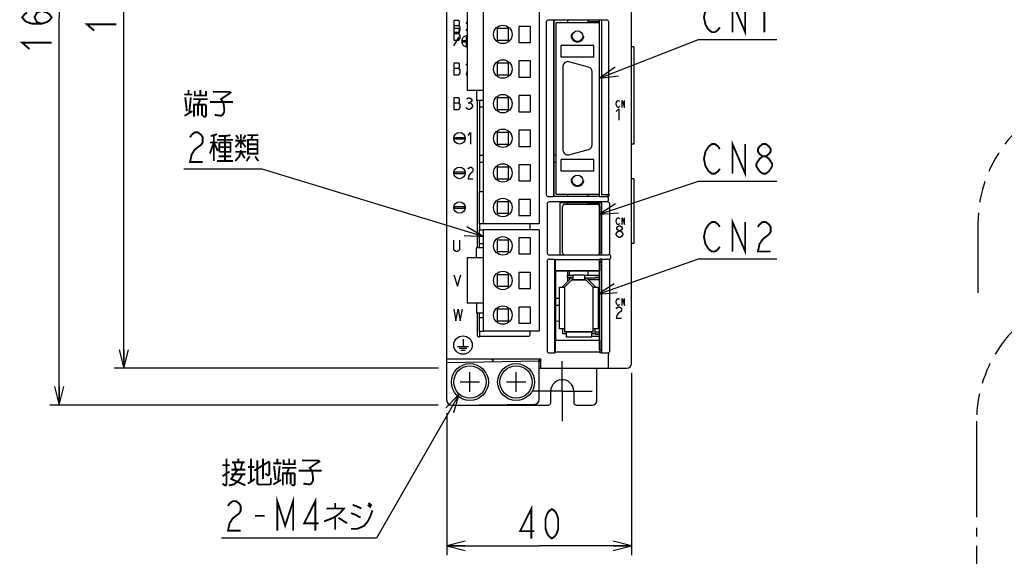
# Model space of a CAD drawing. Extents: x 0 to 840, y 0 to 594.
# Tile 5 of 22: x 327 to 541, y 239 to 355. Entities that reach past the tile are written whole.
import ezdxf

# ---------------------------------------------------------------- set-up
doc = ezdxf.new("R2010")
doc.units = 0
doc.header["$LTSCALE"] = 46.2
for name, pattern in [('CENTER', [0.6, 0.375, -0.075, 0.075, -0.075]), ('HIDDEN', [0.2, 0.1, -0.1]), ('PHANTOM', [0.8, 0.45, -0.05, 0.1, -0.05, 0.1, -0.05])]:
    doc.linetypes.add(name, pattern=pattern)
doc.layers.get('0').update_dxf_attribs({"linetype": 'CONTINUOUS'})
for name, color, linetype in [('ALL_AXIS', 7, 'CONTINUOUS'), ('ALL_CURVE', 7, 'CONTINUOUS'), ('ALL_DIM', 7, 'CONTINUOUS'), ('ALL_FEATURES', 7, 'CONTINUOUS'), ('ALL_NOTE', 7, 'CONTINUOUS'), ('DEFAULT_2', 8, 'HIDDEN')]:
    doc.layers.add(name, color=color, linetype=linetype)
doc.dimstyles.get("Standard").update_dxf_attribs({"dimtxt": 2.5, "dimasz": 2.5, "dimexe": 1.25, "dimexo": 0.625, "dimtad": 1, "dimcen": 2.5, "dimazin": 3, "dimtfac": 1, "dimtmove": 0, "dimatfit": 3})

# ---------------------------------------------------------------- blocks, each defined once
blk = doc.blocks.new('_OPEN')
at = {"color": 0, "linetype": 'BYBLOCK'}
for p, q in [((0, 0), (-1, 0.25)), ((-1, -0.25), (0, 0)), ((-1, 0), (0, 0))]:
    blk.add_line(p, q, dxfattribs=at)
blk = doc.blocks.new('*D1')
at = {"layer": 'ALL_DIM', "color": 2, "linetype": 'CONTINUOUS'}
for p, q in [((610, 268.56), (610, 225.5)), ((534.75, 241.5), (534.75, 225.5)), ((534.75, 227.5), (572.38, 227.5)), ((610, 227.5), (572.38, 227.5))]:
    blk.add_line(p, q, dxfattribs=at)
at = {"layer": 'ALL_DIM', "color": 2, "linetype": 'CONTINUOUS', "xscale": 4, "yscale": 4, "zscale": 4, "rotation": 180}
blk.add_blockref('_OPEN', (534.75, 227.5), dxfattribs=at)
at = {"layer": 'ALL_DIM', "color": 2, "linetype": 'CONTINUOUS', "xscale": 4, "yscale": 4, "zscale": 4}
blk.add_blockref('_OPEN', (610, 227.5), dxfattribs=at)
blk = doc.blocks.new('*D7')
at = {"layer": 'ALL_DIM', "color": 2, "linetype": 'CONTINUOUS'}
for p, q in [((418.39, 440), (348, 440)), ((350, 440), (350, 360)), ((350, 280), (350, 360)), ((418.22, 280), (348, 280))]:
    blk.add_line(p, q, dxfattribs=at)
at = {"layer": 'ALL_DIM', "color": 2, "linetype": 'CONTINUOUS', "xscale": 4, "yscale": 4, "zscale": 4}
for p, rotation in [((350, 440), 90), ((350, 280), 270)]:
    blk.add_blockref('_OPEN', p, dxfattribs=dict(at, rotation=rotation))
blk = doc.blocks.new('*D8')
at = {"layer": 'ALL_DIM', "color": 2, "linetype": 'CONTINUOUS'}
for p, q in [((418.51, 440), (334, 440)), ((336, 440), (336, 356)), ((336, 272), (336, 356)), ((418.13, 272), (334, 272))]:
    blk.add_line(p, q, dxfattribs=at)
at = {"layer": 'ALL_DIM', "color": 2, "linetype": 'CONTINUOUS', "xscale": 4, "yscale": 4, "zscale": 4}
for p, rotation in [((336, 440), 90), ((336, 272), 270)]:
    blk.add_blockref('_OPEN', p, dxfattribs=dict(at, rotation=rotation))
blk = doc.blocks.new('*D9')
at = {"layer": 'ALL_DIM', "color": 2, "linetype": 'CONTINUOUS'}
for p, q in [((460, 279), (460, 239.5)), ((420, 270.25), (420, 239.5)), ((420, 241.5), (440, 241.5)), ((460, 241.5), (440, 241.5))]:
    blk.add_line(p, q, dxfattribs=at)
at = {"layer": 'ALL_DIM', "color": 2, "linetype": 'CONTINUOUS', "xscale": 4, "yscale": 4, "zscale": 4, "rotation": 180}
blk.add_blockref('_OPEN', (420, 241.5), dxfattribs=at)
at = {"layer": 'ALL_DIM', "color": 2, "linetype": 'CONTINUOUS', "xscale": 4, "yscale": 4, "zscale": 4}
blk.add_blockref('_OPEN', (460, 241.5), dxfattribs=at)

msp = doc.modelspace()

# ---------------------------------------------------------------- linework, layer by layer
at = {"color": 7, "linetype": 'CONTINUOUS'}
for p, q in [((446.1, 355.36), (446.1, 354.9)), ((450.6, 354.9), (450.6, 355.36)), ((453.1, 355), (450.6, 355)), ((427.1, 326.15), (427.875, 326.15)), ((427.1, 324.65), (427.875, 324.65)), ((443.2, 326.15), (443.7, 326.15)), ((443.2, 324.65), (443.7, 324.65)), ((446.1, 317.7), (446.1, 317.24)), ((446.1, 315.8), (446.1, 315.5)), ((450.6, 317.24), (450.6, 317.7)), ((450.6, 315.5), (450.6, 315.8)), ((453.1, 315.75), (450.6, 315.75)), ((453.1, 303.276), (453.039, 303.276)), ((446.1, 301.05), (446.1, 300.05)), ((450.6, 300.05), (450.6, 301.05)), ((453.1, 302.859), (453.039, 302.859)), ((453.1, 302.4), (453.039, 302.4)), ((453.1, 302.224), (453.039, 302.224)), ((453.1, 302), (453.039, 302)), ((453.1, 301.8), (453.039, 301.8)), ((447.35, 300.05), (446.08, 300.05)), ((446.1, 299.65), (446.1, 298.716)), ((453.1, 300.05), (449.85, 300.05)), ((453.1, 299.65), (452.1, 299.65)), ((453.1, 299.55), (452.1, 299.55)), ((443.5, 295.15), (444.4, 295.15)), ((444.4, 293.6), (443.5, 293.6)), ((451.3, 286.95), (453.1, 286.95)), ((452.1, 287.45), (453.1, 287.45)), ((452.1, 287.35), (453.1, 287.35))]:
    msp.add_line(p, q, dxfattribs=at)
at = {"layer": 'ALL_AXIS', "color": 7, "linetype": 'CONTINUOUS'}
for p, q in [((427.875, 393.3), (427.875, 311.3)), ((440.025, 388.1), (440.025, 311.3)), ((424.425, 364.45), (424.425, 340.15)), ((453.1, 354.9), (453.1, 355.36)), ((435.625, 354.05), (435.625, 350.55)), ((438.125, 354.05), (435.625, 354.05)), ((438.125, 350.55), (438.125, 354.05)), ((435.625, 350.55), (438.125, 350.55)), ((435.625, 346.55), (435.625, 343.05)), ((438.125, 346.55), (435.625, 346.55)), ((438.125, 343.05), (438.125, 346.55)), ((450.709, 345.214), (446.409, 346.366)), ((445.15, 345.4), (445.15, 327.2)), ((451.45, 328.352), (451.45, 344.248)), ((435.625, 343.05), (438.125, 343.05)), ((427.875, 340.15), (424.425, 340.15)), ((438.125, 339.05), (435.625, 339.05)), ((435.625, 339.05), (435.625, 335.55)), ((438.125, 335.55), (438.125, 339.05)), ((427.1, 336.6), (427.1, 318.3)), ((435.625, 335.55), (438.125, 335.55)), ((438.125, 331.55), (435.625, 331.55)), ((435.625, 331.55), (435.625, 328.05)), ((438.125, 328.05), (438.125, 331.55)), ((435.625, 328.05), (438.125, 328.05)), ((446.409, 326.234), (450.709, 327.386)), ((438.125, 324.05), (435.625, 324.05)), ((435.625, 324.05), (435.625, 320.55)), ((438.125, 320.55), (438.125, 324.05)), ((435.625, 320.55), (438.125, 320.55)), ((438.125, 316.55), (435.625, 316.55)), ((435.625, 316.55), (435.625, 313.05)), ((438.125, 313.05), (438.125, 316.55)), ((453.1, 317.1), (453.1, 317.7)), ((453.1, 304.55), (453.1, 315.8)), ((454.7, 317.1), (454.7, 317.544)), ((445.05, 305), (445.05, 315)), ((445.55, 315.5), (452.55, 315.5)), ((453.05, 315), (453.05, 305)), ((453.1, 314.905), (453.05, 314.905)), ((435.625, 313.05), (438.125, 313.05)), ((427.1, 311.3), (427.1, 310)), ((440.025, 311.3), (427.875, 311.3)), ((440.025, 310), (427.875, 310)), ((427.875, 310), (427.875, 288)), ((440.025, 310), (440.025, 288)), ((433.375, 307.75), (430.875, 307.75)), ((430.875, 307.75), (430.875, 305.25)), ((433.375, 305.25), (433.375, 307.75)), ((438.125, 308.25), (435.625, 308.25)), ((435.625, 308.25), (435.625, 304.75)), ((438.125, 304.75), (438.125, 308.25)), ((430.875, 305.25), (433.375, 305.25)), ((453.1, 305.095), (453.05, 305.095)), ((453.1, 305.05), (453.5, 305.05)), ((427.875, 303.9), (424.425, 303.9)), ((424.425, 303.9), (424.425, 294.1)), ((435.625, 304.75), (438.125, 304.75)), ((452.55, 304.5), (445.55, 304.5)), ((453.1, 284), (453.1, 303.602)), ((453.1, 303.05), (453.5, 303.05)), ((438.125, 300.75), (435.625, 300.75)), ((435.625, 300.75), (435.625, 297.25)), ((438.125, 297.25), (438.125, 300.75)), ((435.625, 297.25), (438.125, 297.25)), ((427.875, 294.1), (424.425, 294.1)), ((438.125, 293.25), (435.625, 293.25)), ((435.625, 293.25), (435.625, 289.75)), ((438.125, 289.75), (438.125, 293.25)), ((427.1, 288), (427.1, 286.755)), ((440.025, 288), (427.875, 288)), ((435.625, 289.75), (438.125, 289.75)), ((453.1, 284), (453.5, 284))]:
    msp.add_line(p, q, dxfattribs=at)
at = {"layer": 'ALL_AXIS', "color": 7, "linetype": 'CENTER'}
for q in [(445, 281.5), (438.5, 275), (451.5, 275), (445, 268.5)]:
    msp.add_line((445, 275), q, dxfattribs=at)
at = {"layer": 'ALL_AXIS', "color": 7, "linetype": 'CONTINUOUS'}
for centre, radius in [((432.125, 352.3), 2), ((432.125, 344.8), 2), ((432.125, 337.3), 2), ((432.125, 329.8), 2), ((432.125, 322.3), 2), ((432.125, 314.8), 2), ((432.125, 306.5), 2), ((432.125, 299), 2), ((432.125, 291.5), 2), ((425, 277), 4), ((425, 277), 3.5), ((435, 277), 4), ((435, 277), 3.5)]:
    msp.add_circle(centre, radius, dxfattribs=at)
for centre, radius, start, end in [((446.15, 345.4), 1, 75, 180), ((450.45, 344.248), 1, 0, 75), ((446.15, 327.2), 1, 180, 285), ((450.45, 328.352), 1, 285, 360), ((445.55, 315), 0.5, 90, 180), ((452.55, 315), 0.5, 0, 90), ((445.55, 305), 0.5, 180, 270), ((452.55, 305), 0.5, 270, 360)]:
    msp.add_arc(centre, radius, start, end, dxfattribs=at)
at = {"layer": 'ALL_CURVE', "color": 4, "linetype": 'CONTINUOUS'}
for p, q in [((421.5, 355.3), (421.5, 351.05)), ((422.594, 355.3), (421.5, 355.3)), ((421.5, 354.258), (422.594, 354.258)), ((422.75, 355.092), (422.594, 355.3)), ((422.594, 354.258), (422.75, 354.467)), ((422.906, 353.842), (422.594, 354.258)), ((422.75, 354.467), (422.75, 355.092)), ((424.156, 354.675), (424.425, 354.944)), ((422.594, 353.55), (421.5, 353.55)), ((421.5, 352.8), (422.594, 352.8)), ((421.5, 352.508), (422.594, 352.508)), ((422.75, 353.342), (422.594, 353.55)), ((422.594, 352.8), (422.906, 353.217)), ((422.594, 352.508), (422.75, 352.717)), ((422.906, 352.092), (422.594, 352.508)), ((422.75, 352.717), (422.75, 353.342)), ((422.906, 353.217), (422.906, 353.842)), ((422.906, 351.467), (422.906, 352.092)), ((424.156, 353.133), (424.312, 353.342)), ((424.312, 353.342), (424.425, 353.417)), ((421.5, 349.8), (422.655, 351.8)), ((421.5, 351.05), (422.594, 351.05)), ((422.594, 351.05), (422.906, 351.467)), ((423.45, 350.6), (423.45, 351)), ((423.45, 351), (424.25, 351)), ((424.25, 350.6), (423.45, 350.6)), ((424.312, 351.675), (424.156, 351.05)), ((424.156, 351.05), (424.425, 351.05)), ((424.25, 351), (424.25, 351.8)), ((424.25, 351.8), (424.425, 351.8)), ((424.25, 349.8), (424.25, 350.6)), ((424.425, 351.825), (424.312, 351.675)), ((424.425, 349.8), (424.25, 349.8)), ((421.5, 346.05), (421.5, 343.55)), ((422.594, 346.05), (421.5, 346.05)), ((422.75, 345.842), (422.594, 346.05)), ((422.75, 345.217), (422.75, 345.842)), ((424.156, 345.633), (424.312, 345.842)), ((424.312, 345.842), (424.425, 345.917)), ((421.5, 345.008), (422.594, 345.008)), ((421.5, 343.55), (422.594, 343.55)), ((422.594, 345.008), (422.75, 345.217)), ((422.906, 344.592), (422.594, 345.008)), ((422.594, 343.55), (422.906, 343.967)), ((422.906, 343.967), (422.906, 344.592)), ((424.312, 344.175), (424.156, 343.55)), ((424.156, 343.55), (424.425, 343.55)), ((424.425, 344.325), (424.312, 344.175)), ((421.5, 338.55), (421.5, 336.05)), ((422.594, 338.55), (421.5, 338.55)), ((421.5, 337.508), (422.594, 337.508)), ((422.75, 338.342), (422.594, 338.55)), ((422.594, 337.508), (422.75, 337.717)), ((422.906, 337.092), (422.594, 337.508)), ((422.75, 337.717), (422.75, 338.342)), ((422.906, 336.467), (422.906, 337.092)), ((424.312, 338.342), (424.625, 338.55)), ((424.625, 338.55), (424.938, 338.55)), ((424.625, 337.508), (424.938, 337.508)), ((424.938, 338.55), (425.25, 338.342)), ((425.25, 337.717), (424.938, 337.508)), ((424.938, 337.508), (425.25, 337.3)), ((425.25, 338.342), (425.406, 338.133)), ((425.406, 337.925), (425.25, 337.717)), ((425.25, 337.3), (425.562, 336.883)), ((425.406, 338.133), (425.406, 337.925)), ((456.705, 337.25), (456.775, 337.625)), ((456.775, 336.875), (456.705, 337.25)), ((456.775, 337.625), (456.914, 337.875)), ((456.914, 337.875), (457.053, 338)), ((457.053, 338), (457.193, 338)), ((457.193, 338), (457.332, 337.875)), ((457.332, 337.875), (457.402, 337.75)), ((457.959, 338), (458.516, 336.5)), ((457.959, 336.5), (457.959, 338)), ((458.516, 336.5), (458.516, 338)), ((421.5, 336.05), (422.594, 336.05)), ((422.594, 336.05), (422.906, 336.467)), ((424.312, 336.258), (424.156, 336.467)), ((424.625, 336.05), (424.312, 336.258)), ((424.938, 336.05), (424.625, 336.05)), ((425.25, 336.258), (424.938, 336.05)), ((425.562, 336.675), (425.25, 336.258)), ((425.562, 336.883), (425.562, 336.675)), ((456.705, 335.575), (457.286, 336.2)), ((456.914, 336.625), (456.775, 336.875)), ((457.053, 336.5), (456.914, 336.625)), ((457.193, 336.5), (457.053, 336.5)), ((457.332, 336.625), (457.193, 336.5)), ((457.286, 336.2), (457.286, 333.7)), ((457.402, 336.75), (457.332, 336.625)), ((424.65, 330.425), (425.15, 331.05)), ((425.15, 331.05), (425.15, 328.55)), ((421.75, 329.6), (421.75, 330)), ((421.75, 330), (423.75, 330)), ((423.75, 329.6), (421.75, 329.6)), ((423.75, 330), (423.75, 329.6)), ((421.75, 322.5), (423.75, 322.5)), ((421.75, 322.1), (421.75, 322.5)), ((423.75, 322.1), (421.75, 322.1)), ((423.75, 322.5), (423.75, 322.1)), ((424.65, 323.133), (424.775, 323.342)), ((424.775, 323.342), (425.025, 323.55)), ((425.025, 322.092), (424.775, 321.675)), ((425.025, 323.55), (425.275, 323.55)), ((425.525, 322.508), (425.025, 322.092)), ((425.275, 323.55), (425.525, 323.342)), ((425.525, 323.342), (425.65, 323.133)), ((425.65, 322.717), (425.525, 322.508)), ((425.65, 323.133), (425.65, 322.717)), ((424.775, 321.675), (424.65, 321.05)), ((424.65, 321.05), (425.65, 321.05)), ((421.75, 315), (423.75, 315)), ((421.75, 314.6), (421.75, 315)), ((423.75, 314.6), (421.75, 314.6)), ((423.75, 315), (423.75, 314.6)), ((456.705, 311.85), (456.775, 312.225)), ((456.775, 311.475), (456.705, 311.85)), ((456.775, 312.225), (456.914, 312.475)), ((456.914, 311.225), (456.775, 311.475)), ((456.914, 312.475), (457.053, 312.6)), ((457.053, 312.6), (457.193, 312.6)), ((457.193, 312.6), (457.332, 312.475)), ((457.332, 312.475), (457.402, 312.35)), ((457.959, 312.6), (458.516, 311.1)), ((457.959, 311.1), (457.959, 312.6)), ((458.516, 311.1), (458.516, 312.6)), ((456.705, 309.133), (456.995, 309.55)), ((456.85, 310.383), (456.995, 310.592)), ((456.85, 310.175), (456.85, 310.383)), ((456.995, 309.967), (456.85, 310.175)), ((457.053, 311.1), (456.914, 311.225)), ((456.995, 310.592), (457.286, 310.8)), ((457.286, 309.758), (456.995, 309.967)), ((456.995, 309.55), (457.286, 309.758)), ((457.193, 311.1), (457.053, 311.1)), ((457.332, 311.225), (457.193, 311.1)), ((457.286, 310.8), (457.576, 310.8)), ((457.286, 309.758), (457.576, 309.758)), ((457.402, 311.35), (457.332, 311.225)), ((457.576, 310.8), (457.866, 310.592)), ((457.866, 309.967), (457.576, 309.758)), ((457.576, 309.758), (457.866, 309.55)), ((457.866, 310.592), (458.011, 310.383)), ((458.011, 310.175), (457.866, 309.967)), ((457.866, 309.55), (458.156, 309.133)), ((458.011, 310.383), (458.011, 310.175)), ((421.5, 305.667), (421.5, 307.75)), ((422.75, 307.75), (422.75, 305.667)), ((456.705, 308.925), (456.705, 309.133)), ((456.995, 308.508), (456.705, 308.925)), ((457.286, 308.3), (456.995, 308.508)), ((457.576, 308.3), (457.286, 308.3)), ((457.866, 308.508), (457.576, 308.3)), ((458.156, 308.925), (457.866, 308.508)), ((458.156, 309.133), (458.156, 308.925)), ((421.656, 305.458), (421.5, 305.667)), ((421.969, 305.25), (421.656, 305.458)), ((422.281, 305.25), (421.969, 305.25)), ((422.594, 305.458), (422.281, 305.25)), ((422.75, 305.667), (422.594, 305.458)), ((421.5, 300.25), (422.281, 297.75)), ((422.281, 297.75), (423.062, 300.25)), ((456.705, 294.35), (456.775, 294.725)), ((456.775, 294.725), (456.914, 294.975)), ((456.914, 294.975), (457.053, 295.1)), ((457.053, 295.1), (457.193, 295.1)), ((457.193, 295.1), (457.332, 294.975)), ((457.332, 294.975), (457.402, 294.85)), ((457.959, 295.1), (458.516, 293.6)), ((457.959, 293.6), (457.959, 295.1)), ((458.516, 293.6), (458.516, 295.1)), ((421.5, 292.75), (421.969, 290.25)), ((421.969, 290.25), (422.438, 292.75)), ((422.438, 292.75), (422.906, 290.25)), ((422.906, 290.25), (423.375, 292.75)), ((456.775, 293.975), (456.705, 294.35)), ((456.705, 292.883), (456.85, 293.092)), ((456.914, 293.725), (456.775, 293.975)), ((456.85, 293.092), (457.14, 293.3)), ((457.053, 293.6), (456.914, 293.725)), ((457.193, 293.6), (457.053, 293.6)), ((457.14, 293.3), (457.431, 293.3)), ((457.721, 292.258), (457.14, 291.842)), ((457.332, 293.725), (457.193, 293.6)), ((457.402, 293.85), (457.332, 293.725)), ((457.431, 293.3), (457.721, 293.092)), ((457.721, 293.092), (457.866, 292.883)), ((457.866, 292.467), (457.721, 292.258)), ((457.866, 292.883), (457.866, 292.467)), ((456.85, 291.425), (456.705, 290.8)), ((456.705, 290.8), (457.866, 290.8)), ((457.14, 291.842), (456.85, 291.425)), ((423.5, 286.3), (423.5, 284.7)), ((422.3, 284.7), (424.7, 284.7)), ((422.65, 284.3), (424.35, 284.3)), ((423, 283.9), (424, 283.9))]:
    msp.add_line(p, q, dxfattribs=at)
at = {"layer": 'ALL_CURVE', "color": 40, "linetype": 'CONTINUOUS'}
for p, q in [((445.5, 297.55), (447.1, 299.15)), ((447.1, 299.15), (450.1, 299.15)), ((450.1, 299.15), (451.7, 297.55)), ((445.5, 297.55), (445.5, 287.85)), ((451.7, 287.85), (451.7, 297.55)), ((451.7, 287.85), (445.5, 287.85)), ((425, 274.9), (425, 279.1)), ((435, 274.9), (435, 279.1)), ((427.1, 277), (422.9, 277)), ((437.1, 277), (432.9, 277))]:
    msp.add_line(p, q, dxfattribs=at)
at = {"layer": 'ALL_CURVE', "color": 4, "linetype": 'CONTINUOUS'}
for centre, radius in [((422.75, 329.8), 1.25), ((422.75, 322.3), 1.25), ((422.75, 314.8), 1.25), ((423.5, 285), 2)]:
    msp.add_circle(centre, radius, dxfattribs=at)
msp.add_arc((424.45, 350.8), 1.25, 91.146, 268.854, dxfattribs=at)
at = {"layer": 'ALL_DIM', "color": 2, "linetype": 'CONTINUOUS', "const_width": 0.4}
for points in [[(332.267, 354.624), (331.2, 354.968), (330.667, 356), (331.2, 357.032), (332.267, 357.376), (333.333, 357.032), (333.867, 356.688), (334.4, 356), (333.867, 355.312), (333.333, 354.968), (332.267, 354.624), (330.133, 354.624), (329.067, 354.968), (328.533, 355.312), (328, 356), (328.533, 356.688), (329.067, 357.032)], [(343.6, 353.12), (342, 354.496), (348.4, 354.496)], [(329.6, 349.12), (328, 350.496), (334.4, 350.496)], [(438.28, 243.1), (438.28, 249.5), (435.872, 244.7), (438.968, 244.7)], [(442.752, 243.1), (442.064, 243.633), (441.72, 244.167), (441.376, 245.233), (441.376, 247.367), (441.72, 248.433), (442.064, 248.967), (442.752, 249.5), (443.44, 248.967), (443.784, 248.433), (444.128, 247.367), (444.128, 245.233), (443.784, 244.167), (443.44, 243.633), (442.752, 243.1)]]:
    msp.add_lwpolyline(points, dxfattribs=at)
at = {"layer": 'ALL_FEATURES', "color": 7, "linetype": 'CONTINUOUS'}
for p, q in [((420, 273.009), (420, 439)), ((460, 281), (460, 439)), ((441.5, 354.9), (441.5, 317.7)), ((443.148, 355.4), (442, 355.4)), ((443.148, 317.2), (443.148, 355.4)), ((443.148, 355.4), (443.2, 355.36)), ((443.2, 355.36), (443.2, 317.24)), ((453.5, 355.36), (443.2, 355.36)), ((443.7, 317.7), (443.7, 354.9)), ((443.7, 354.9), (453.1, 354.9)), ((453.1, 317.7), (453.1, 354.9)), ((453.5, 355.36), (453.552, 355.4)), ((453.5, 355.36), (453.5, 317.561)), ((454.6, 355.4), (453.552, 355.4)), ((453.552, 317.544), (453.552, 355.4)), ((455.1, 317.544), (455.1, 354.9)), ((430.875, 353.55), (430.875, 351.05)), ((433.375, 353.55), (430.875, 353.55)), ((433.375, 351.05), (433.375, 353.55)), ((430.875, 351.05), (433.375, 351.05)), ((451.85, 349.9), (444.75, 349.9)), ((444.75, 347.4), (444.75, 349.9)), ((451.85, 347.4), (451.85, 349.9)), ((460.5, 349.6), (460, 349.6)), ((460.5, 349.6), (460.5, 328.5)), ((430.875, 346.05), (430.875, 343.55)), ((433.375, 346.05), (430.875, 346.05)), ((433.375, 343.55), (433.375, 346.05)), ((451.85, 347.4), (444.75, 347.4)), ((430.875, 343.55), (433.375, 343.55)), ((426.435, 340.15), (426.435, 337.95)), ((427.875, 337.95), (426.435, 337.95)), ((426.57, 337.95), (426.57, 306.1)), ((427.1, 337.95), (427.1, 336.6)), ((430.875, 338.55), (430.875, 336.05)), ((433.375, 338.55), (430.875, 338.55)), ((433.375, 336.05), (433.375, 338.55)), ((427.1, 336.6), (427.875, 336.6)), ((430.875, 336.05), (433.375, 336.05)), ((433.375, 331.05), (430.875, 331.05)), ((430.875, 331.05), (430.875, 328.55)), ((433.375, 328.55), (433.375, 331.05)), ((430.875, 328.55), (433.375, 328.55)), ((460.5, 328.5), (460, 328.5)), ((451.85, 325.2), (444.75, 325.2)), ((444.75, 322.7), (444.75, 325.2)), ((451.85, 322.7), (451.85, 325.2)), ((433.375, 323.55), (430.875, 323.55)), ((430.875, 323.55), (430.875, 321.05)), ((433.375, 321.05), (433.375, 323.55)), ((451.85, 322.7), (444.75, 322.7)), ((430.875, 321.05), (433.375, 321.05)), ((460.5, 321), (460, 321)), ((460.5, 321), (460.5, 307)), ((427.1, 318.3), (427.875, 318.3)), ((427.1, 311.3), (427.1, 318.3)), ((433.375, 316.05), (430.875, 316.05)), ((430.875, 316.05), (430.875, 313.55)), ((433.375, 313.55), (433.375, 316.05)), ((442, 317.2), (443.148, 317.2)), ((454.804, 316), (442.196, 316)), ((443.148, 317.2), (443.2, 317.24)), ((443.2, 317.24), (452.539, 317.24)), ((443.7, 317.7), (453.1, 317.7)), ((453.517, 315.817), (444.483, 315.817)), ((444.483, 315.817), (444.5, 315.8)), ((444.483, 315.817), (444.483, 304.533)), ((453.5, 315.8), (444.5, 315.8)), ((444.5, 315.8), (444.5, 304.55)), ((453.048, 317.22), (452.539, 317.24)), ((453.048, 317.22), (453.1, 317.1)), ((454.7, 317.1), (453.1, 317.1)), ((453.5, 317.561), (453.552, 317.544)), ((453.517, 315.817), (453.5, 315.8)), ((453.5, 304.55), (453.5, 315.8)), ((453.517, 315.817), (453.517, 304.533)), ((455.1, 317.544), (453.552, 317.544)), ((455, 316.466), (455, 316.717)), ((455.1, 317.544), (455.2, 317.5)), ((455.2, 317.5), (455.2, 317.6)), ((441.7, 315.504), (441.7, 305.031)), ((453.1, 313.735), (453.05, 313.735)), ((455.3, 305.031), (455.3, 315.504)), ((430.875, 313.55), (433.375, 313.55)), ((453.1, 312.855), (453.05, 312.855)), ((427.875, 311.3), (427.1, 311.3)), ((427.1, 310), (427.875, 310)), ((427.1, 306.1), (427.1, 310)), ((438.082, 310), (438.082, 311.3)), ((453.1, 310.32), (453.05, 310.32)), ((453.1, 309.68), (453.05, 309.68)), ((427.875, 306.1), (426.435, 306.1)), ((426.435, 303.9), (426.435, 306.1)), ((427.1, 307), (427.875, 307)), ((453.1, 307.145), (453.05, 307.145)), ((453.1, 306.265), (453.05, 306.265)), ((460.5, 307), (460, 307)), ((441.7, 303.138), (441.7, 283.797)), ((442.203, 304.533), (444.483, 304.533)), ((442.203, 303.637), (443.413, 303.637)), ((443.413, 303.637), (443.483, 303.567)), ((443.413, 283.3), (443.413, 303.637)), ((443.483, 303.567), (453.039, 303.567)), ((443.483, 303.567), (443.483, 301.067)), ((444.483, 304.533), (444.5, 304.55)), ((444.5, 304.55), (445.363, 304.55)), ((452.737, 304.55), (453.5, 304.55)), ((453.074, 303.602), (453.039, 303.567)), ((453.039, 303.567), (453.039, 301.067)), ((453.483, 303.602), (453.074, 303.602)), ((453.483, 303.602), (453.517, 303.637)), ((453.517, 304.533), (453.5, 304.55)), ((453.5, 303.62), (453.5, 283.367)), ((453.517, 304.533), (454.797, 304.533)), ((453.517, 303.637), (454.797, 303.637)), ((453.517, 283.3), (453.517, 303.637)), ((455.3, 283.797), (455.3, 303.138)), ((455.475, 304.337), (455.475, 303.833)), ((443.483, 301.067), (453.039, 301.067)), ((443.483, 301.067), (443.5, 301.05)), ((453.021, 301.05), (443.5, 301.05)), ((443.5, 301.05), (443.5, 286.05)), ((446.6, 300.05), (446.6, 301.05)), ((453.021, 301.05), (453.039, 301.067)), ((433.375, 300.25), (430.875, 300.25)), ((430.875, 300.25), (430.875, 297.75)), ((433.375, 297.75), (433.375, 300.25)), ((445.1, 297.716), (446.934, 299.55)), ((447.1, 299.15), (445.5, 297.55)), ((446.08, 300.05), (446.08, 299.65)), ((447.08, 299.65), (446.08, 299.65)), ((446.6, 299.216), (446.6, 299.65)), ((446.934, 299.55), (447.35, 299.55)), ((447.08, 299.65), (447.08, 299.55)), ((450.1, 299.15), (447.1, 299.15)), ((447.35, 300.25), (449.85, 300.25)), ((447.35, 299.15), (447.35, 300.25)), ((449.85, 300.25), (449.85, 299.15)), ((449.85, 299.55), (452.1, 299.55)), ((451.7, 297.55), (450.1, 299.15)), ((450.266, 299.55), (452.1, 297.716)), ((453.1, 299.15), (450.666, 299.15)), ((452.1, 299.55), (452.1, 299.65)), ((430.875, 297.75), (433.375, 297.75)), ((444.4, 297.55), (445.5, 297.55)), ((444.4, 288.55), (444.4, 297.55)), ((445.1, 297.55), (445.1, 297.716)), ((445.5, 297.55), (445.5, 287.85)), ((451.7, 297.55), (452.8, 297.55)), ((451.7, 287.85), (451.7, 297.55)), ((452.1, 297.716), (452.1, 297.55)), ((452.8, 297.55), (452.8, 288.55)), ((426.435, 294.1), (426.435, 291.9)), ((433.375, 292.75), (430.875, 292.75)), ((430.875, 292.75), (430.875, 290.25)), ((433.375, 290.25), (433.375, 292.75)), ((427.875, 291.9), (426.435, 291.9)), ((426.57, 291.9), (426.57, 287.254)), ((427.1, 288), (427.1, 291.9)), ((427.1, 291), (427.875, 291)), ((430.875, 290.25), (433.375, 290.25)), ((443.5, 290.23), (444.4, 290.215)), ((427.1, 288), (427.875, 288)), ((438.082, 287.418), (438.082, 288)), ((445.5, 288.55), (444.4, 288.55)), ((445.1, 287.45), (445.1, 288.55)), ((452.8, 288.55), (451.7, 288.55)), ((452.1, 287.35), (452.1, 288.55)), ((427.07, 286.755), (427.1, 286.755)), ((427.179, 286.918), (427.1, 286.755)), ((427.179, 286.918), (437.582, 286.918)), ((443.483, 286.033), (443.5, 286.05)), ((443.483, 286.033), (453.039, 286.033)), ((443.483, 286.033), (443.483, 283.567)), ((443.5, 286.05), (453.021, 286.05)), ((445.9, 287.45), (445.1, 287.45)), ((445.5, 287.85), (451.7, 287.85)), ((445.9, 286.75), (445.9, 287.85)), ((451.3, 286.75), (445.9, 286.75)), ((451.3, 287.85), (451.3, 286.75)), ((452.1, 287.45), (451.3, 287.45)), ((452.1, 287.85), (453.1, 287.85)), ((453.021, 286.05), (453.039, 286.033)), ((453.039, 286.033), (453.039, 283.567)), ((420, 282), (440.388, 282)), ((420, 281.251), (440, 281.6)), ((430, 281.605), (429.611, 282)), ((430, 281.425), (430, 282)), ((440, 273.166), (440, 282)), ((440.388, 281.843), (440, 281.448)), ((440.388, 280), (440.388, 282)), ((442.2, 283.3), (443.413, 283.3)), ((443.413, 283.3), (443.483, 283.567)), ((443.483, 283.567), (453.039, 283.567)), ((453.091, 283.367), (453.039, 283.567)), ((453.091, 283.367), (453.5, 283.367)), ((453.5, 283.367), (453.517, 283.3)), ((453.517, 283.3), (454.8, 283.3)), ((455, 280), (455, 282.919)), ((440, 280), (459, 280)), ((452.499, 273), (452.5, 280)), ((442.499, 272.5), (442.499, 275)), ((447.501, 275), (447.501, 272.5)), ((421, 272), (441.999, 272)), ((421.009, 272.009), (439.009, 272.166)), ((438.721, 272), (438.726, 272.163)), ((448.001, 272), (451.499, 272))]:
    msp.add_line(p, q, dxfattribs=at)
at = {"layer": 'ALL_FEATURES', "color": 8, "linetype": 'PHANTOM'}
for p, q in [((535.045, 311.3), (535.045, 296.3)), ((534.75, 268.5), (534.75, 243.5))]:
    msp.add_line(p, q, dxfattribs=at)
at = {"layer": 'ALL_FEATURES', "color": 1, "linetype": 'CONTINUOUS'}
msp.add_line((453.1, 285), (453.1, 284), dxfattribs=at)
at = {"layer": 'ALL_FEATURES', "color": 7, "linetype": 'CONTINUOUS'}
for points in [[(442, 355.4), (441.845, 355.376), (441.706, 355.305), (441.595, 355.194), (441.524, 355.055), (441.5, 354.9)], [(455.1, 354.9), (455.076, 355.055), (455.005, 355.194), (454.894, 355.305), (454.755, 355.376), (454.6, 355.4)], [(441.5, 317.7), (441.524, 317.545), (441.595, 317.406), (441.706, 317.295), (441.845, 317.224), (442, 317.2)], [(442.196, 316), (442.041, 315.976), (441.903, 315.906), (441.794, 315.797), (441.724, 315.659), (441.7, 315.504)], [(454.7, 317.1), (454.837, 317.119), (454.962, 317.174), (455.068, 317.261), (455.146, 317.373), (455.195, 317.5)], [(455.3, 315.504), (455.276, 315.659), (455.206, 315.797), (455.097, 315.906), (454.959, 315.976), (454.804, 316)], [(454.885, 317.021), (454.91, 316.999), (454.94, 316.94), (454.971, 316.849), (454.998, 316.739)], [(454.942, 316.165), (454.952, 316.176), (454.961, 316.194), (454.97, 316.219)], [(454.97, 316.219), (454.984, 316.287), (454.995, 316.372), (455, 316.466)], [(455, 316.717), (455, 316.725), (454.999, 316.732), (454.998, 316.739)], [(441.7, 305.031), (441.724, 304.878), (441.795, 304.739), (441.906, 304.629), (442.047, 304.557), (442.203, 304.533)], [(454.797, 304.533), (454.953, 304.557), (455.094, 304.629), (455.205, 304.739), (455.276, 304.878), (455.3, 305.031)], [(442.203, 303.637), (442.047, 303.613), (441.906, 303.541), (441.795, 303.431), (441.724, 303.292), (441.7, 303.138)], [(455.3, 303.138), (455.276, 303.292), (455.205, 303.431), (455.094, 303.541), (454.953, 303.613), (454.797, 303.637)], [(455.238, 304.615), (455.269, 304.601), (455.32, 304.558), (455.385, 304.489), (455.454, 304.405)], [(455.454, 303.765), (455.385, 303.681), (455.32, 303.612), (455.269, 303.569), (455.238, 303.555)], [(455.475, 304.337), (455.472, 304.362), (455.465, 304.385), (455.454, 304.405)], [(455.454, 303.765), (455.465, 303.785), (455.472, 303.808), (455.475, 303.833)], [(426.57, 287.254), (426.594, 287.1), (426.665, 286.96), (426.776, 286.85), (426.915, 286.779), (427.07, 286.755)], [(437.582, 286.918), (437.691, 286.93), (437.796, 286.966), (437.892, 287.026), (437.973, 287.105), (438.033, 287.201), (438.07, 287.308), (438.082, 287.418)], [(441.7, 283.797), (441.724, 283.643), (441.795, 283.505), (441.905, 283.395), (442.044, 283.325), (442.2, 283.3)], [(454.8, 283.3), (454.956, 283.325), (455.095, 283.395), (455.205, 283.505), (455.276, 283.643), (455.3, 283.797)], [(454.942, 283.219), (454.963, 283.191), (454.982, 283.125), (454.995, 283.03), (455, 282.918)], [(447.501, 275), (447.446, 275.52), (447.284, 276.018), (447.023, 276.469), (446.673, 276.859), (446.251, 277.165), (445.772, 277.378), (445.262, 277.487), (444.738, 277.487), (444.228, 277.378), (443.749, 277.165), (443.327, 276.859), (442.977, 276.469), (442.716, 276.018), (442.554, 275.52), (442.499, 275)], [(441.999, 272), (442.153, 272.024), (442.293, 272.095), (442.403, 272.206), (442.474, 272.346), (442.499, 272.5)], [(447.501, 272.5), (447.526, 272.346), (447.597, 272.206), (447.707, 272.095), (447.847, 272.024), (448.001, 272)], [(451.499, 272), (451.758, 272.034), (451.999, 272.134), (452.206, 272.293), (452.365, 272.5), (452.465, 272.741), (452.499, 273)]]:
    msp.add_lwpolyline(points, dxfattribs=at)
at = {"layer": 'ALL_FEATURES', "color": 1, "linetype": 'CONTINUOUS', "const_width": 0.084}
for points in [[(453.1, 354.9), (453.1, 355.36)], [(453.1, 317.1), (453.1, 317.7)], [(453.1, 304.55), (453.1, 315.8)], [(453.1, 285), (453.1, 303.602)]]:
    msp.add_lwpolyline(points, dxfattribs=at)
at = {"layer": 'ALL_FEATURES', "color": 7, "linetype": 'CONTINUOUS'}
for centre in [(448.3, 351.93), (448.3, 320.67)]:
    msp.add_circle(centre, 1.154, dxfattribs=at)
at = {"layer": 'ALL_FEATURES', "color": 8, "linetype": 'PHANTOM'}
for centre, radius, start in [((563.395, 311.3), 28.35, 100.47527), ((563, 268.5), 28.25, 106.92808)]:
    msp.add_arc(centre, radius, start, 180, dxfattribs=at)
at = {"layer": 'ALL_FEATURES', "color": 7, "linetype": 'CONTINUOUS'}
for centre, start, end in [((459, 281), 270, 360), ((439, 273.166), 270.5, 360), ((421, 273.009), 180, 270.5), ((421, 273), 180, 270)]:
    msp.add_arc(centre, 1, start, end, dxfattribs=at)
at = {"layer": 'ALL_NOTE', "color": 2, "linetype": 'CONTINUOUS'}
for p, q in [((453.1, 342.834), (474.5, 351.188)), ((474.5, 351.188), (475, 351.188)), ((475, 351.188), (491.512, 351.188)), ((379.5, 323.077), (362.988, 323.077)), ((380, 323.077), (379.5, 323.077)), ((427.875, 308.531), (380, 323.077)), ((453.05, 313.362), (474.5, 320.543)), ((474.5, 320.543), (475, 320.543)), ((475, 320.543), (491.512, 320.543)), ((452.8, 296.03), (474.5, 303.665)), ((474.5, 303.665), (475, 303.665)), ((475, 303.665), (491.512, 303.665)), ((422.67, 274.388), (404.739, 243.202)), ((404.239, 243.202), (371.215, 243.202)), ((404.739, 243.202), (404.239, 243.202))]:
    msp.add_line(p, q, dxfattribs=at)
at = {"layer": 'ALL_NOTE', "color": 2, "linetype": 'CONTINUOUS', "const_width": 0.4}
for points in [[(481.88, 352.788), (481.88, 359.188), (484.632, 352.788), (484.632, 359.188)], [(487.384, 357.588), (488.76, 359.188), (488.76, 352.788)], [(479.128, 353.854), (478.784, 353.321), (478.096, 352.788), (477.408, 352.788), (476.72, 353.321), (476.376, 353.854), (476.032, 354.387), (475.688, 355.988), (476.032, 357.588)], [(363.16, 339.277), (364.88, 339.277)], [(364.02, 339.277), (364.02, 340.277)], [(365.396, 340.077), (365.396, 339.077), (367.804, 339.077), (367.804, 340.077)], [(366.6, 340.277), (366.6, 339.077)], [(369.352, 339.877), (372.964, 339.877), (373.136, 339.677), (371.072, 338.277), (371.588, 337.477), (371.76, 336.277), (371.76, 335.477), (371.416, 334.877), (371.072, 334.677), (369.696, 334.877)], [(363.332, 338.677), (363.676, 335.677)], [(364.192, 335.277), (364.536, 338.677)], [(365.052, 338.277), (368.148, 338.277)], [(365.224, 334.477), (365.224, 337.077), (367.632, 337.077), (367.804, 336.877), (367.804, 334.677), (367.632, 334.477), (367.46, 334.477), (367.116, 334.677)], [(366.084, 337.077), (366.6, 338.277)], [(366.084, 337.077), (366.084, 334.677)], [(366.944, 337.077), (366.944, 334.677)], [(368.664, 337.677), (373.652, 337.677)], [(363.16, 334.677), (364.88, 335.677)], [(364.364, 330.011), (364.708, 330.544), (365.396, 331.077), (366.084, 331.077), (366.772, 330.544), (367.116, 330.011), (367.116, 328.944), (366.772, 328.41), (366.084, 327.877), (365.396, 327.344), (364.708, 326.277), (364.364, 324.677), (367.116, 324.677)], [(368.836, 330.277), (370.212, 330.677)], [(369.524, 330.477), (369.524, 324.877)], [(370.556, 330.277), (371.932, 330.277), (373.136, 330.477)], [(374.856, 329.677), (374.34, 330.477)], [(375.372, 330.677), (375.372, 327.677)], [(375.888, 329.677), (376.404, 330.477)], [(376.748, 330.477), (379.156, 330.477)], [(377.952, 330.477), (377.608, 329.477)], [(368.664, 326.477), (369.524, 328.877), (370.384, 327.077)], [(368.664, 328.877), (370.384, 328.877)], [(370.212, 329.477), (373.652, 329.477)], [(370.728, 328.877), (370.728, 326.877)], [(370.728, 326.877), (373.136, 326.877), (373.136, 328.877), (370.728, 328.877)], [(371.932, 330.277), (371.932, 324.877)], [(374.168, 327.877), (375.372, 329.277), (376.404, 327.877)], [(374.168, 329.277), (376.576, 329.277)], [(378.984, 329.477), (376.92, 329.477), (376.92, 326.477), (378.984, 326.477), (378.984, 329.477)], [(376.92, 328.477), (378.984, 328.477)], [(476.032, 326.943), (476.72, 328.01), (477.408, 328.543), (478.096, 328.543), (478.784, 328.01), (479.128, 327.476)], [(481.88, 322.143), (481.88, 328.543), (484.632, 322.143), (484.632, 328.543)], [(488.416, 325.876), (487.728, 326.41), (487.384, 326.943), (487.384, 327.476), (487.728, 328.01), (488.416, 328.543), (489.104, 328.543), (489.792, 328.01), (490.136, 327.476), (490.136, 326.943), (489.792, 326.41), (489.104, 325.876)], [(370.728, 327.877), (373.136, 327.877)], [(375.372, 327.277), (375.372, 326.877), (375.028, 325.877), (374.168, 324.877)], [(374.168, 326.877), (376.576, 326.877)], [(375.372, 326.877), (376.232, 325.477)], [(378.984, 327.477), (376.92, 327.477)], [(479.128, 323.21), (478.784, 322.676), (478.096, 322.143), (477.408, 322.143), (476.72, 322.676), (476.376, 323.21), (476.032, 323.743), (475.688, 325.343), (476.032, 326.943)], [(370.212, 324.877), (373.652, 324.877)], [(370.556, 325.877), (373.308, 325.877)], [(377.264, 325.877), (376.576, 324.877)], [(378.468, 325.877), (379.156, 324.877)], [(487.04, 324.276), (487.728, 325.343), (488.416, 325.876), (489.104, 325.876), (489.792, 325.343)], [(487.728, 322.676), (487.04, 323.743), (487.04, 324.276)], [(489.792, 325.343), (490.48, 324.276), (490.48, 323.743)], [(488.416, 322.143), (487.728, 322.676)], [(490.48, 323.743), (489.792, 322.676), (489.104, 322.143), (488.416, 322.143)], [(476.032, 310.065), (476.72, 311.131), (477.408, 311.665), (478.096, 311.665), (478.784, 311.131), (479.128, 310.598)], [(481.88, 305.265), (481.88, 311.665), (484.632, 305.265), (484.632, 311.665)], [(487.384, 310.598), (487.728, 311.131), (488.416, 311.665), (489.104, 311.665), (489.792, 311.131), (490.136, 310.598), (490.136, 309.531), (489.792, 308.998)], [(479.128, 306.331), (478.784, 305.798), (478.096, 305.265), (477.408, 305.265), (476.72, 305.798), (476.376, 306.331), (476.032, 306.865), (475.688, 308.465), (476.032, 310.065)], [(489.792, 308.998), (488.416, 307.931), (487.728, 306.865), (487.384, 305.265), (490.136, 305.265)], [(372.247, 260.402), (372.247, 254.802), (372.075, 254.602), (371.903, 254.602), (371.387, 255.002)], [(374.827, 259.602), (374.827, 260.402)], [(377.579, 260.402), (377.579, 255.402)], [(380.159, 260.402), (380.159, 256.002)], [(383.255, 259.402), (383.255, 260.402)], [(384.631, 260.202), (384.631, 259.202), (387.039, 259.202), (387.039, 260.202)], [(385.835, 260.402), (385.835, 259.202)], [(371.387, 259.002), (372.935, 259.002)], [(374.655, 258.002), (373.279, 256.002), (376.375, 254.602)], [(373.279, 258.002), (376.375, 258.002)], [(373.451, 259.602), (376.203, 259.602)], [(374.311, 258.002), (373.967, 259.602)], [(375.687, 259.602), (375.343, 258.002)], [(376.891, 258.602), (378.267, 258.602)], [(378.267, 257.802), (381.535, 259.802)], [(378.955, 260.002), (378.955, 255.002), (379.127, 254.802), (381.707, 254.802), (381.879, 255.002), (381.879, 256.202)], [(381.535, 259.802), (381.535, 257.002), (381.363, 256.802), (381.191, 256.802), (380.675, 257.202)], [(382.395, 259.402), (384.115, 259.402)], [(382.567, 258.802), (382.911, 255.802)], [(383.427, 255.402), (383.771, 258.802)], [(384.287, 258.402), (387.383, 258.402)], [(385.319, 257.202), (385.835, 258.402)], [(388.587, 260.002), (392.199, 260.002), (392.371, 259.802), (390.307, 258.402), (390.823, 257.602), (390.995, 256.402), (390.995, 255.602), (390.651, 255.002), (390.307, 254.802), (388.931, 255.002)], [(371.387, 256.602), (372.935, 257.602)], [(372.763, 254.602), (373.795, 254.802), (374.655, 255.402), (375.171, 256.002), (375.687, 257.002)], [(373.279, 257.002), (376.375, 257.002)], [(376.891, 255.002), (378.439, 256.002)], [(382.395, 254.802), (384.115, 255.802)], [(384.459, 254.602), (384.459, 257.202), (386.867, 257.202), (387.039, 257.002), (387.039, 254.802), (386.867, 254.602), (386.695, 254.602), (386.351, 254.802)], [(385.319, 257.202), (385.319, 254.802)], [(386.179, 257.202), (386.179, 254.802)], [(387.899, 257.802), (392.887, 257.802)], [(383.255, 244.802), (383.255, 251.202), (384.975, 245.869), (386.695, 251.202), (386.695, 244.802)], [(391.511, 244.802), (391.511, 251.202), (389.103, 246.402), (392.199, 246.402)], [(372.591, 250.135), (372.935, 250.669), (373.623, 251.202), (374.311, 251.202), (374.999, 250.669), (375.343, 250.135), (375.343, 249.069), (374.999, 248.535), (374.311, 248.002), (373.623, 247.469), (372.935, 246.402), (372.591, 244.802), (375.343, 244.802)], [(393.919, 249.602), (397.703, 249.602), (396.843, 248.602), (395.811, 247.802), (394.951, 247.402), (393.403, 246.802)], [(395.811, 250.802), (395.811, 249.602)], [(399.595, 250.402), (400.627, 250.002), (401.487, 249.602)], [(402.863, 250.402), (403.551, 249.802)], [(403.035, 250.802), (403.723, 250.202)], [(378.439, 248.002), (380.503, 248.002)], [(395.811, 247.802), (395.811, 245.002)], [(396.499, 247.602), (398.391, 246.402)], [(399.251, 245.202), (400.627, 245.202), (402.003, 245.802), (402.863, 246.802), (403.379, 247.802), (403.895, 249.202)], [(399.251, 248.602), (400.283, 248.202), (401.315, 247.602)]]:
    msp.add_lwpolyline(points, dxfattribs=at)
at = {"layer": 'ALL_NOTE', "color": 2, "linetype": 'CONTINUOUS'}
for points in [[(456.463, 345.22), (453.1, 342.834), (457.19, 343.357)], [(456.526, 315.58), (453.05, 313.362), (457.161, 313.684)], [(423.757, 308.737), (427.875, 308.531), (424.338, 310.65)], [(456.241, 298.301), (452.8, 296.03), (456.905, 296.414)], [(421.543, 270.422), (422.67, 274.388), (419.809, 271.419)]]:
    msp.add_lwpolyline(points, dxfattribs=at)
at = {"layer": 'DEFAULT_2', "color": 8, "linetype": 'HIDDEN'}
for centre in [(448.3, 351.93), (448.3, 320.67)]:
    msp.add_circle(centre, 1.3, dxfattribs=at)

# ---------------------------------------------------------------- dimensions: what is measured, and where the dimension line sits
at = {"layer": 'ALL_DIM', "color": 2, "linetype": 'CONTINUOUS'}
for base, p1, p2, angle, picture, middle in [((336, 272), (419.509, 440), (419.125, 272), 270, '*D8', (336, 347.744)), ((350, 280), (419.39, 440), (419.225, 280), 270, '*D7', (350, 351.744)), ((534.75, 227.5), (610, 269.557), (534.75, 242.5), 180, '*D1', (561.367, 227.5))]:
    dim = msp.add_linear_dim(base=base, p1=p1, p2=p2, angle=angle, dimstyle='Standard', dxfattribs=at)
    dim.commit()
    dim.dimension.update_dxf_attribs({"geometry": picture, "text_midpoint": middle, "dimtype": 128})
dim = msp.add_linear_dim(base=(460, 241.5), p1=(420, 271.25), p2=(460, 280), dimstyle='Standard', dxfattribs=at)
dim.commit()
dim.dimension.update_dxf_attribs({"geometry": '*D9', "text_midpoint": (434.496, 241.5), "dimtype": 128})

doc.saveas('drawing.dxf')
